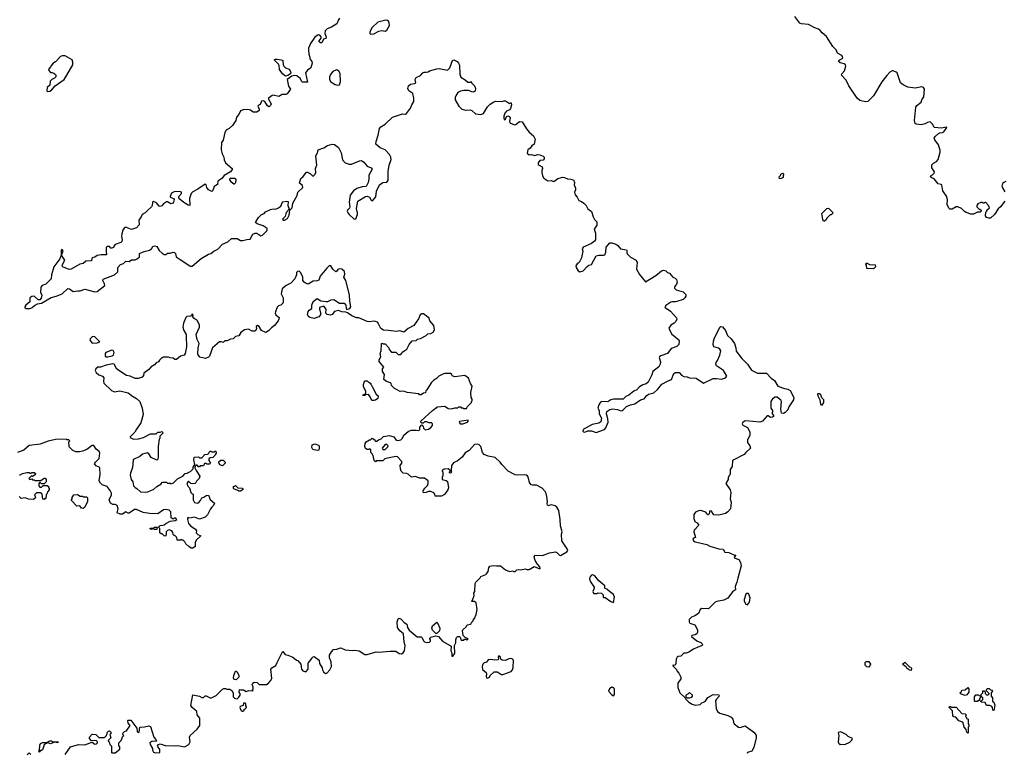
# Model space of a CAD drawing. Extents: x 2106670 to 2323771, y 35271 to 224896.
# Tile 102 of 256: x 2213288 to 2225322, y 83546 to 92515. Entities that reach past the tile are written whole.
import ezdxf

# ---------------------------------------------------------------- set-up
doc = ezdxf.new("R2010")
doc.units = 0

msp = doc.modelspace()

# ---------------------------------------------------------------- linework, layer by layer
at = {"layer": '0CON20XD'}
for points in [[(2225329, 90295), (2225275, 90228), (2225246, 90204), (2225201, 90135), (2225155, 90090), (2225135, 90087), (2225106, 90096), (2225092, 90115), (2225098, 90162), (2225110, 90175), (2225110, 90185), (2225140, 90215), (2225130, 90245), (2225095, 90280), (2225085, 90280), (2225075, 90270), (2225065, 90270), (2225055, 90280), (2225035, 90280), (2225000, 90265), (2224988, 90245), (2224988, 90225), (2225015, 90200), (2225025, 90200), (2225038, 90188), (2225040, 90175), (2225027, 90163), (2224995, 90160), (2224945, 90137), (2224915, 90137), (2224855, 90158), (2224835, 90168), (2224798, 90205), (2224755, 90227), (2224735, 90228), (2224685, 90198), (2224658, 90198), (2224645, 90210), (2224623, 90255), (2224627, 90315), (2224617, 90357), (2224572, 90422), (2224560, 90495), (2224552, 90502), (2224515, 90508), (2224465, 90568), (2224435, 90580), (2224422, 90595), (2224430, 90615), (2224445, 90620), (2224465, 90640), (2224470, 90655), (2224438, 90705), (2224438, 90742), (2224455, 90760), (2224495, 90780), (2224516, 90804), (2224539, 90895), (2224539, 90915), (2224517, 90985), (2224473, 91045), (2224467, 91065), (2224477, 91085), (2224518, 91122), (2224535, 91131), (2224565, 91134), (2224583, 91145), (2224622, 91195), (2224615, 91202), (2224555, 91190), (2224465, 91198), (2224448, 91235), (2224415, 91266), (2224385, 91259), (2224355, 91240), (2224305, 91231), (2224246, 91236), (2224231, 91245), (2224224, 91284), (2224243, 91445), (2224254, 91466), (2224305, 91507), (2224315, 91535), (2224338, 91572), (2224347, 91667), (2224335, 91687), (2224316, 91696), (2224234, 91676), (2224145, 91692), (2224085, 91720), (2224055, 91742), (2224048, 91755), (2224014, 91864), (2224002, 91875), (2223965, 91890), (2223951, 91889), (2223925, 91874), (2223885, 91832), (2223827, 91755), (2223725, 91585), (2223655, 91516), (2223625, 91511), (2223555, 91529), (2223525, 91557), (2223421, 91705), (2223390, 91775), (2223332, 91835), (2223337, 91855), (2223369, 91891), (2223384, 91945), (2223380, 91965), (2223367, 91977), (2223315, 91988), (2223297, 92005), (2223311, 92025), (2223349, 92045), (2223344, 92065), (2223335, 92077), (2223284, 92104), (2223266, 92146), (2223226, 92186), (2223151, 92311), (2223095, 92354), (2223071, 92381), (2223050, 92400), (2223005, 92416), (2222928, 92458), (2222845, 92463), (2222824, 92474), (2222764, 92555)], [(2217197, 92533), (2217183, 92515), (2217163, 92465), (2217097, 92423), (2217047, 92405), (2217023, 92377), (2217019, 92345), (2217032, 92305), (2217030, 92285), (2217000, 92275), (2216985, 92242), (2216975, 92232), (2216965, 92232), (2216948, 92245), (2216948, 92255), (2216972, 92288), (2216972, 92305), (2216955, 92327), (2216935, 92329), (2216895, 92300), (2216844, 92225), (2216817, 92165), (2216816, 92145), (2216820, 92095), (2216835, 92055), (2216835, 92035), (2216858, 92005), (2216862, 91985), (2216846, 91925), (2216804, 91896), (2216783, 91865), (2216805, 91750), (2216745, 91750), (2216735, 91758), (2216716, 91796), (2216675, 91827), (2216645, 91832), (2216615, 91826), (2216557, 91783), (2216573, 91703), (2216596, 91665), (2216555, 91607), (2216541, 91601), (2216495, 91601), (2216454, 91576), (2216385, 91592), (2216375, 91590), (2216325, 91550), (2216360, 91485), (2216353, 91465), (2216335, 91451), (2216315, 91460), (2216282, 91515), (2216265, 91523), (2216242, 91518), (2216225, 91478), (2216202, 91465), (2216198, 91455), (2216214, 91425), (2216214, 91406), (2216185, 91386), (2216143, 91383), (2216107, 91407), (2216075, 91417), (2216018, 91412), (2215985, 91399), (2215968, 91355), (2215938, 91325), (2215929, 91281), (2215888, 91222), (2215850, 91185), (2215810, 91165), (2215797, 91135), (2215775, 91040), (2215754, 91015), (2215752, 90925), (2215762, 90875), (2215783, 90835), (2215785, 90800), (2215804, 90764), (2215886, 90695), (2215885, 90682), (2215866, 90654), (2215785, 90611)], [(2217575, 92338), (2217615, 92342), (2217676, 92374), (2217715, 92381), (2217755, 92376), (2217775, 92385), (2217806, 92445), (2217805, 92475), (2217795, 92496), (2217785, 92506), (2217765, 92510), (2217664, 92486), (2217595, 92420), (2217566, 92365), (2217568, 92345), (2217575, 92338)], [(2213628, 91638), (2213655, 91640), (2213676, 91654), (2213720, 91705), (2213830, 91785), (2213865, 91835), (2213937, 91963), (2213939, 91995), (2213928, 92025), (2213845, 92072), (2213805, 92072), (2213787, 92063), (2213725, 91998), (2213691, 91979), (2213640, 91905), (2213642, 91892), (2213665, 91870), (2213685, 91870), (2213705, 91860), (2213726, 91846), (2213730, 91835), (2213730, 91815), (2213715, 91800), (2213680, 91785), (2213660, 91765), (2213657, 91713), (2213623, 91687), (2213620, 91645), (2213628, 91638)], [(2215785, 90611), (2215760, 90575), (2215710, 90540), (2215705, 90501), (2215664, 90475), (2215648, 90425), (2215638, 90415), (2215594, 90434), (2215575, 90463), (2215567, 90497), (2215555, 90506), (2215465, 90443), (2215405, 90412), (2215385, 90388), (2215362, 90328), (2215368, 90242), (2215345, 90246), (2215305, 90270), (2215237, 90325), (2215233, 90355), (2215265, 90390), (2215265, 90407), (2215244, 90414), (2215175, 90411), (2215144, 90395), (2215126, 90355), (2215127, 90345), (2215167, 90327), (2215175, 90315), (2215169, 90285), (2215155, 90267), (2215135, 90262), (2215095, 90288), (2215081, 90289), (2215045, 90264), (2215025, 90240), (2215005, 90230), (2214993, 90235), (2214959, 90275), (2214925, 90291), (2214913, 90285), (2214908, 90245), (2214899, 90225), (2214845, 90180), (2214821, 90155), (2214785, 90135), (2214774, 90105), (2214745, 90065), (2214746, 90005), (2214715, 89969), (2214655, 89948), (2214595, 89976), (2214576, 89975), (2214565, 89965), (2214550, 89940), (2214538, 89895), (2214533, 89865), (2214540, 89825), (2214535, 89805), (2214525, 89792), (2214453, 89767), (2214438, 89745), (2214438, 89735), (2214415, 89722), (2214403, 89723), (2214385, 89740), (2214355, 89740), (2214345, 89730), (2214344, 89675), (2214350, 89640), (2214285, 89639), (2214235, 89630), (2214208, 89612), (2214175, 89603), (2214168, 89595), (2214164, 89565), (2214095, 89563), (2214065, 89533), (2214024, 89525), (2213918, 89465), (2213891, 89461), (2213845, 89483), (2213819, 89489), (2213809, 89499), (2213808, 89515), (2213841, 89575), (2213800, 89635), (2213818, 89685), (2213806, 89706), (2213794, 89696), (2213794, 89636), (2213780, 89590), (2213707, 89495), (2213677, 89397), (2213674, 89346), (2213608, 89282), (2213564, 89265), (2213548, 89245), (2213543, 89185), (2213558, 89145), (2213549, 89111), (2213535, 89090), (2213515, 89088), (2213465, 89134), (2213435, 89130), (2213412, 89115), (2213410, 89065), (2213361, 89025), (2213349, 89005), (2213350, 88995), (2213365, 88982), (2213415, 88982), (2213440, 88995), (2213468, 89022), (2213505, 89040), (2213555, 89051), (2213672, 89118), (2213735, 89133), (2213805, 89163), (2213875, 89230), (2213898, 89225), (2213943, 89193), (2214000, 89200), (2214025, 89200), (2214085, 89219), (2214205, 89186), (2214235, 89192), (2214327, 89265), (2214326, 89285), (2214304, 89325), (2214306, 89344), (2214445, 89395), (2214488, 89432), (2214487, 89485), (2214520, 89520), (2214555, 89535), (2214585, 89562), (2214625, 89560), (2214655, 89578), (2214700, 89580), (2214725, 89591), (2214752, 89615), (2214754, 89655), (2214760, 89660), (2214808, 89682), (2214874, 89696), (2214897, 89715), (2214915, 89741), (2214935, 89750), (2214965, 89741), (2214994, 89694), (2215029, 89659), (2215055, 89645), (2215075, 89644), (2215095, 89662), (2215125, 89659), (2215165, 89672), (2215180, 89670), (2215191, 89655), (2215199, 89615), (2215250, 89585), (2215366, 89506), (2215375, 89501), (2215395, 89503), (2215505, 89594), (2215595, 89648), (2215625, 89657), (2215660, 89685), (2215709, 89711), (2215765, 89770), (2215830, 89800), (2215875, 89838), (2215945, 89841), (2215985, 89816), (2216014, 89816), (2216065, 89828), (2216105, 89830), (2216138, 89892), (2216165, 89903), (2216185, 89904), (2216235, 89874), (2216255, 89879), (2216307, 89933), (2216313, 89945), (2216311, 89961), (2216265, 89993), (2216189, 90019), (2216170, 90035), (2216172, 90045), (2216205, 90095), (2216245, 90133), (2216276, 90145), (2216292, 90165), (2216355, 90196), (2216385, 90201), (2216415, 90197), (2216441, 90209), (2216480, 90235), (2216494, 90275), (2216505, 90287), (2216548, 90298), (2216571, 90291), (2216566, 90245), (2216582, 90198), (2216545, 90158), (2216531, 90109), (2216500, 90075), (2216510, 90065), (2216523, 90063), (2216562, 90085), (2216582, 90125), (2216590, 90185), (2216620, 90215), (2216628, 90272), (2216679, 90365), (2216688, 90405), (2216748, 90465), (2216745, 90488), (2216708, 90515), (2216723, 90575), (2216753, 90597), (2216795, 90651), (2216805, 90651), (2216842, 90632), (2216865, 90604), (2216875, 90600), (2216900, 90625), (2216906, 90645), (2216902, 90695), (2216918, 90735), (2216909, 90845), (2216914, 90865), (2216929, 90885), (2216937, 90923), (2217005, 90950), (2217048, 90975), (2217105, 90994), (2217135, 90990), (2217183, 90953), (2217217, 90887), (2217235, 90801), (2217265, 90766), (2217315, 90747), (2217343, 90747), (2217441, 90789), (2217465, 90793), (2217494, 90774), (2217533, 90725), (2217582, 90705), (2217596, 90686), (2217554, 90616), (2217556, 90565), (2217549, 90525), (2217522, 90475), (2217475, 90473), (2217410, 90450), (2217368, 90422), (2217329, 90371), (2217315, 90285), (2217322, 90225), (2217319, 90211), (2217296, 90185), (2217292, 90175), (2217298, 90155), (2217313, 90133), (2217375, 90078), (2217395, 90082), (2217415, 90135), (2217417, 90155), (2217406, 90205), (2217422, 90295), (2217515, 90354), (2217535, 90359), (2217564, 90345), (2217585, 90310), (2217598, 90302), (2217640, 90350), (2217650, 90420), (2217684, 90496), (2217725, 90524), (2217775, 90528), (2217793, 90547), (2217793, 90657), (2217804, 90735), (2217827, 90805), (2217826, 90835), (2217809, 90865), (2217753, 90925), (2217695, 90947), (2217642, 90992), (2217643, 91027), (2217669, 91105), (2217685, 91184), (2217702, 91205), (2217753, 91237), (2217846, 91325), (2217965, 91363), (2218005, 91361), (2218015, 91368), (2218064, 91435), (2218081, 91475), (2218107, 91515), (2218107, 91557), (2218091, 91611), (2218046, 91645), (2218032, 91675), (2218042, 91705), (2218064, 91726), (2218115, 91736), (2218128, 91745), (2218123, 91785), (2218135, 91808), (2218185, 91833), (2218214, 91866), (2218230, 91875), (2218255, 91872), (2218282, 91878), (2218295, 91888), (2218385, 91916), (2218415, 91919), (2218515, 91899), (2218544, 91925), (2218576, 92014), (2218595, 92023), (2218635, 92002), (2218652, 91985), (2218665, 91960), (2218667, 91847), (2218681, 91811), (2218731, 91781), (2218765, 91750), (2218795, 91750), (2218805, 91760), (2218812, 91742), (2218848, 91708), (2218860, 91675), (2218855, 91640), (2218825, 91628), (2218775, 91648), (2218715, 91651), (2218675, 91641), (2218645, 91623), (2218617, 91585), (2218610, 91565), (2218612, 91535), (2218656, 91456), (2218692, 91422), (2218735, 91407), (2218795, 91411), (2218815, 91406), (2218860, 91365), (2218925, 91357), (2218955, 91367), (2219005, 91450), (2219038, 91482), (2219085, 91510), (2219105, 91517), (2219185, 91513), (2219205, 91522), (2219225, 91522), (2219275, 91490), (2219285, 91500), (2219295, 91500), (2219300, 91475), (2219285, 91430), (2219275, 91413), (2219238, 91395), (2219216, 91374), (2219207, 91335), (2219207, 91305), (2219215, 91292), (2219225, 91298), (2219238, 91332), (2219255, 91338), (2219271, 91331), (2219284, 91314), (2219273, 91275), (2219280, 91255), (2219335, 91230), (2219352, 91235), (2219395, 91270), (2219430, 91265), (2219482, 91182), (2219515, 91140), (2219566, 91096), (2219587, 91055), (2219578, 90995), (2219546, 90974), (2219526, 90944), (2219498, 90925), (2219492, 90885), (2219515, 90862), (2219545, 90867), (2219585, 90853), (2219615, 90866), (2219644, 90864), (2219685, 90848), (2219698, 90835), (2219700, 90815), (2219685, 90798), (2219645, 90792), (2219623, 90763), (2219626, 90746), (2219636, 90736), (2219674, 90714), (2219677, 90695), (2219671, 90671), (2219669, 90645), (2219677, 90605), (2219695, 90578), (2219745, 90543), (2219785, 90547), (2219815, 90537), (2219865, 90573), (2219925, 90588), (2219945, 90587), (2219985, 90568), (2220025, 90567), (2220058, 90555), (2220070, 90525), (2220064, 90494), (2220082, 90455), (2220082, 90435), (2220068, 90405), (2220078, 90375), (2220103, 90345), (2220120, 90305), (2220155, 90292), (2220185, 90272), (2220213, 90243), (2220234, 90204), (2220275, 90168), (2220297, 90105), (2220314, 90074), (2220340, 90045), (2220342, 90002), (2220310, 89955), (2220324, 89905), (2220324, 89825), (2220314, 89806), (2220275, 89779), (2220174, 89735), (2220164, 89715), (2220171, 89685), (2220156, 89605), (2220125, 89547), (2220101, 89529), (2220086, 89505), (2220089, 89485), (2220115, 89445), (2220135, 89431), (2220175, 89444), (2220225, 89498), (2220245, 89514), (2220275, 89520), (2220335, 89626), (2220365, 89638), (2220425, 89634), (2220438, 89642), (2220453, 89673), (2220456, 89735), (2220502, 89788), (2220525, 89788), (2220575, 89769), (2220597, 89755), (2220630, 89715), (2220705, 89700), (2220710, 89695), (2220708, 89665), (2220714, 89654), (2220755, 89613), (2220822, 89575), (2220837, 89545), (2220828, 89465), (2220865, 89400), (2220935, 89310), (2221062, 89388), (2221132, 89445), (2221155, 89451), (2221186, 89446), (2221206, 89426), (2221230, 89415), (2221270, 89365), (2221300, 89355), (2221317, 89337), (2221322, 89305), (2221315, 89280), (2221293, 89247), (2221293, 89233), (2221313, 89213), (2221397, 89187), (2221428, 89155), (2221428, 89135), (2221418, 89115), (2221396, 89094), (2221320, 89070)], [(2216535, 91825), (2216502, 91852), (2216465, 91905), (2216459, 91955), (2216451, 91971), (2216398, 92025), (2216415, 92033), (2216435, 92034), (2216485, 92026), (2216506, 92016), (2216508, 91965), (2216517, 91945), (2216535, 91927), (2216581, 91911), (2216602, 91875), (2216599, 91851), (2216565, 91834), (2216535, 91825)], [(2217175, 91716), (2217195, 91720), (2217209, 91755), (2217206, 91856), (2217188, 91885), (2217165, 91900), (2217151, 91899), (2217115, 91882), (2217088, 91845), (2217075, 91818), (2217073, 91783), (2217092, 91755), (2217145, 91723), (2217175, 91716)], [(2222575, 90570), (2222570, 90595), (2222588, 90612), (2222590, 90625), (2222615, 90640), (2222628, 90625), (2222620, 90615), (2222618, 90585), (2222595, 90572), (2222575, 90570)], [(2215915, 90510), (2215928, 90525), (2215935, 90560), (2215912, 90572), (2215860, 90575), (2215853, 90567), (2215853, 90555), (2215867, 90537), (2215905, 90510), (2215915, 90510)], [(2225342, 90535), (2225315, 90526), (2225305, 90517), (2225294, 90485), (2225300, 90460), (2225330, 90410)], [(2223125, 90050), (2223112, 90052), (2223103, 90073), (2223093, 90145), (2223154, 90206), (2223175, 90210), (2223230, 90155), (2223205, 90130), (2223192, 90128), (2223152, 90088), (2223145, 90070), (2223125, 90050)], [(2223725, 89470), (2223642, 89472), (2223640, 89515), (2223630, 89525), (2223632, 89538), (2223645, 89540), (2223675, 89520), (2223745, 89518), (2223748, 89495), (2223725, 89470)], [(2218848, 85402), (2218815, 85400), (2218810, 85405), (2218822, 85418), (2218842, 85475), (2218840, 85505), (2218850, 85525), (2218855, 85620), (2218865, 85640), (2218915, 85690), (2218924, 85706), (2218985, 85730), (2218995, 85740), (2219012, 85768), (2219022, 85815), (2219035, 85832), (2219075, 85843), (2219115, 85837), (2219165, 85838), (2219225, 85790), (2219275, 85770), (2219315, 85778), (2219325, 85770), (2219345, 85770), (2219365, 85790), (2219385, 85792), (2219415, 85788), (2219465, 85800), (2219485, 85793), (2219515, 85794), (2219575, 85830), (2219645, 85802), (2219650, 85805), (2219647, 85825), (2219615, 85860), (2219590, 85905), (2219578, 85945), (2219585, 85968), (2219676, 85964), (2219765, 85997), (2219835, 86010), (2219855, 86002), (2219885, 85967), (2219896, 85964), (2219975, 86010), (2219987, 86025), (2219980, 86045), (2219916, 86145), (2219912, 86225), (2219918, 86255), (2219899, 86325), (2219894, 86404), (2219879, 86515), (2219855, 86557), (2219832, 86572), (2219785, 86584), (2219745, 86573), (2219739, 86579), (2219734, 86595), (2219739, 86625), (2219732, 86685), (2219722, 86722), (2219711, 86745), (2219675, 86789), (2219606, 86826), (2219555, 86822), (2219538, 86828), (2219518, 86858), (2219504, 86925), (2219485, 86946), (2219455, 86952), (2219375, 86946), (2219345, 86949), (2219257, 86997), (2219180, 87075), (2219162, 87105), (2219101, 87161), (2219015, 87179), (2218965, 87200), (2218946, 87225), (2218926, 87296), (2218905, 87318), (2218885, 87327), (2218845, 87322), (2218783, 87247), (2218732, 87218), (2218697, 87165), (2218634, 87116), (2218595, 87103), (2218564, 87066), (2218560, 86995), (2218568, 86985), (2218555, 86970), (2218540, 86975), (2218540, 86985), (2218550, 86995), (2218548, 87008), (2218525, 87022), (2218475, 87018), (2218450, 87005), (2218450, 86995), (2218460, 86985), (2218460, 86935), (2218450, 86925), (2218450, 86895), (2218502, 86882), (2218515, 86870), (2218527, 86793), (2218520, 86765), (2218479, 86711), (2218445, 86690), (2218365, 86690), (2218360, 86715), (2218349, 86729), (2218315, 86747), (2218285, 86748), (2218257, 86733), (2218225, 86730), (2218220, 86755), (2218241, 86789), (2218272, 86818), (2218280, 86845), (2218280, 86875), (2218235, 86910), (2218175, 86910), (2218125, 86932), (2218075, 86922), (2218035, 86958), (2218015, 86968), (2217975, 86970), (2217950, 86995), (2217944, 87024), (2217939, 87065), (2217957, 87095), (2217957, 87115), (2217905, 87170), (2217885, 87174), (2217785, 87156), (2217750, 87145), (2217725, 87120), (2217645, 87120), (2217635, 87110), (2217620, 87125), (2217610, 87185), (2217600, 87195), (2217600, 87205), (2217580, 87225), (2217580, 87255), (2217565, 87270), (2217555, 87260), (2217535, 87260), (2217513, 87273), (2217508, 87295), (2217512, 87335), (2217522, 87355), (2217565, 87380), (2217575, 87380), (2217595, 87400), (2217628, 87378), (2217632, 87362), (2217655, 87360), (2217675, 87380), (2217705, 87390), (2217733, 87417), (2217805, 87432), (2217860, 87415), (2217890, 87375), (2217915, 87372), (2217945, 87380), (2217965, 87400), (2217982, 87435), (2218035, 87480), (2218074, 87496), (2218135, 87498), (2218168, 87492), (2218180, 87505), (2218180, 87535), (2218205, 87560), (2218220, 87545), (2218222, 87522), (2218245, 87500), (2218285, 87508), (2218315, 87528), (2218332, 87555), (2218332, 87572), (2218320, 87585), (2218288, 87588), (2218265, 87600), (2218235, 87600), (2218218, 87582), (2218205, 87580), (2218190, 87595), (2218190, 87605), (2218332, 87738), (2218347, 87743), (2218375, 87770), (2218385, 87770), (2218395, 87780), (2218485, 87788), (2218525, 87762), (2218565, 87758), (2218605, 87770), (2218645, 87770), (2218655, 87780), (2218675, 87780), (2218685, 87770), (2218705, 87770), (2218715, 87760), (2218748, 87762), (2218760, 87785), (2218810, 87835), (2218810, 87845), (2218820, 87855), (2218818, 87875), (2218804, 87894), (2218801, 87955), (2218818, 88035), (2218798, 88065), (2218774, 88134), (2218730, 88165), (2218605, 88150), (2218575, 88160), (2218570, 88175), (2218555, 88188), (2218485, 88188), (2218458, 88182), (2218410, 88155), (2218383, 88127), (2218345, 88102), (2218318, 88075), (2218265, 87990), (2218252, 87978), (2218248, 87952), (2218225, 87950), (2218195, 87930), (2218175, 87930), (2218165, 87940), (2218025, 87958), (2217985, 87972), (2217938, 87968), (2217887, 87997), (2217867, 88007), (2217832, 88042), (2217830, 88065), (2217820, 88075), (2217773, 88093), (2217740, 88115), (2217748, 88175), (2217722, 88215), (2217722, 88245), (2217740, 88265), (2217680, 88335), (2217680, 88355), (2217700, 88395), (2217692, 88435), (2217707, 88465), (2217712, 88558), (2217725, 88560), (2217732, 88552), (2217755, 88550), (2217800, 88505), (2217803, 88483), (2217832, 88452), (2217885, 88450), (2217915, 88420), (2217945, 88422), (2217970, 88455), (2218018, 88485), (2218048, 88545), (2218085, 88588), (2218135, 88593), (2218152, 88608), (2218185, 88618), (2218255, 88654), (2218275, 88673), (2218315, 88677), (2218342, 88695), (2218356, 88725), (2218351, 88775), (2218302, 88835), (2218290, 88875), (2218275, 88880), (2218225, 88920), (2218205, 88920), (2218182, 88905), (2218161, 88859), (2218105, 88778), (2218035, 88738), (2217985, 88693), (2217935, 88710), (2217895, 88702), (2217795, 88717), (2217735, 88718), (2217701, 88741), (2217678, 88788), (2217660, 88815), (2217638, 88825), (2217615, 88829), (2217565, 88822), (2217534, 88824), (2217435, 88868), (2217405, 88871), (2217346, 88896), (2217295, 88932), (2217275, 88940), (2217225, 88942), (2217185, 88958), (2217135, 88948), (2217105, 88912), (2217086, 88904), (2217045, 88910), (2217031, 88925), (2217033, 88975), (2217005, 89012), (2216954, 88995), (2216951, 88975), (2216964, 88935), (2216963, 88907), (2216945, 88882), (2216885, 88862), (2216835, 88874), (2216815, 88889), (2216806, 88905), (2216812, 88948), (2216826, 88964), (2216858, 88982), (2216859, 89025), (2216875, 89068), (2216924, 89106), (2216968, 89078), (2217035, 89070), (2217055, 89071), (2217095, 89091), (2217126, 89096), (2217195, 89049), (2217255, 89050), (2217270, 89035), (2217282, 88972), (2217325, 88982), (2217337, 89005), (2217323, 89075), (2217318, 89152), (2217273, 89325), (2217248, 89368), (2217260, 89405), (2217256, 89435), (2217225, 89464), (2217195, 89467), (2217178, 89462), (2217165, 89440), (2217153, 89433), (2217115, 89463), (2217090, 89505), (2217075, 89508), (2217041, 89479), (2216962, 89378), (2216945, 89332), (2216925, 89322), (2216875, 89318), (2216815, 89282), (2216788, 89288), (2216764, 89304), (2216748, 89328), (2216747, 89365), (2216725, 89422), (2216705, 89440), (2216685, 89438), (2216673, 89425), (2216670, 89395), (2216652, 89348), (2216600, 89295), (2216543, 89265), (2216496, 89224), (2216482, 89165), (2216510, 89115), (2216510, 89055), (2216480, 89025), (2216453, 89017), (2216435, 89002), (2216413, 88945), (2216412, 88925), (2216420, 88905), (2216460, 88875), (2216457, 88855), (2216447, 88833), (2216404, 88776), (2216364, 88746), (2216329, 88711), (2216295, 88691), (2216244, 88715), (2216215, 88762), (2216195, 88777), (2216178, 88762), (2216181, 88735), (2216165, 88706), (2216128, 88708), (2216085, 88731), (2216036, 88724), (2215990, 88690), (2215965, 88650), (2215925, 88640), (2215895, 88612), (2215865, 88608), (2215825, 88588), (2215795, 88590), (2215775, 88570), (2215755, 88578), (2215730, 88575), (2215645, 88502), (2215607, 88403), (2215595, 88390), (2215558, 88372), (2215488, 88388), (2215466, 88425), (2215470, 88505), (2215481, 88555), (2215455, 88605), (2215444, 88666), (2215486, 88754), (2215486, 88784), (2215456, 88836), (2215421, 88861), (2215400, 88885), (2215408, 88908), (2215395, 88920), (2215388, 88902), (2215375, 88890), (2215332, 88888), (2215320, 88875), (2215290, 88805), (2215282, 88755), (2215293, 88713), (2215322, 88665), (2215322, 88645), (2215328, 88515), (2215312, 88435), (2215298, 88415), (2215255, 88400), (2215205, 88362), (2215185, 88362), (2215165, 88378), (2215125, 88380), (2215105, 88388), (2215045, 88390), (2215035, 88380), (2215025, 88380), (2214997, 88353), (2214985, 88332), (2214955, 88318), (2214934, 88296), (2214895, 88272), (2214865, 88238), (2214807, 88193), (2214802, 88165), (2214785, 88143), (2214735, 88130), (2214699, 88129), (2214637, 88157), (2214595, 88166), (2214474, 88244), (2214443, 88303), (2214428, 88308), (2214345, 88293), (2214275, 88268), (2214243, 88267), (2214220, 88245), (2214212, 88225), (2214221, 88201), (2214254, 88174), (2214298, 88158), (2214318, 88138), (2214312, 88095), (2214315, 88070), (2214411, 87981), (2214445, 87967), (2214513, 87977), (2214612, 87952), (2214665, 87912)], [(2221320, 89070), (2221305, 89064), (2221265, 89066), (2221245, 89061), (2221185, 89022), (2221172, 89005), (2221178, 88995), (2221241, 88951), (2221315, 88870), (2221319, 88855), (2221309, 88825), (2221287, 88803), (2221245, 88781), (2221224, 88745), (2221256, 88675), (2221345, 88602), (2221350, 88585), (2221345, 88542), (2221319, 88521), (2221250, 88495), (2221205, 88432), (2221123, 88407), (2221106, 88395), (2221104, 88385), (2221121, 88331), (2221117, 88305), (2221098, 88272), (2221027, 88215), (2221014, 88174), (2220968, 88085), (2220945, 88064), (2220905, 88051), (2220863, 88027), (2220829, 87991), (2220795, 87974), (2220735, 87925), (2220695, 87907), (2220665, 87874), (2220544, 87874), (2220514, 87866), (2220475, 87844), (2220405, 87845), (2220385, 87838), (2220365, 87806), (2220353, 87765), (2220369, 87735), (2220372, 87695), (2220399, 87645), (2220392, 87598), (2220368, 87582), (2220284, 87566), (2220173, 87505), (2220170, 87485), (2220180, 87475), (2220195, 87474), (2220232, 87488), (2220275, 87490), (2220335, 87468), (2220435, 87504), (2220453, 87525), (2220481, 87595), (2220478, 87635), (2220459, 87695), (2220466, 87725), (2220501, 87749), (2220535, 87759), (2220595, 87751), (2220635, 87734), (2220653, 87737), (2220665, 87747), (2220706, 87784), (2220755, 87806), (2220805, 87817), (2220875, 87868), (2220922, 87878), (2220948, 87915), (2220975, 87936), (2221039, 87951), (2221085, 87995), (2221135, 88057), (2221205, 88097), (2221254, 88116), (2221285, 88188), (2221305, 88203), (2221350, 88200), (2221377, 88167), (2221405, 88152), (2221445, 88149), (2221475, 88138), (2221555, 88131), (2221645, 88073), (2221765, 88128), (2221805, 88129), (2221865, 88119), (2221915, 88138), (2221930, 88155), (2221928, 88165), (2221891, 88225), (2221805, 88284), (2221795, 88302), (2221800, 88325), (2221815, 88348), (2221847, 88413), (2221856, 88465), (2221845, 88487), (2221830, 88500), (2221774, 88514), (2221764, 88544), (2221767, 88585), (2221777, 88615), (2221846, 88754), (2221857, 88763), (2221879, 88759), (2221914, 88715), (2221941, 88655), (2221985, 88613), (2222024, 88555), (2222039, 88505), (2222044, 88464), (2222115, 88373), (2222184, 88304), (2222232, 88232), (2222305, 88192), (2222415, 88192), (2222473, 88133), (2222514, 88104), (2222555, 88033), (2222634, 88004), (2222675, 87999), (2222705, 87980), (2222751, 87895), (2222744, 87866), (2222689, 87781), (2222677, 87745), (2222645, 87712), (2222625, 87702), (2222600, 87705), (2222590, 87755), (2222600, 87845), (2222593, 87865), (2222545, 87901), (2222520, 87900), (2222491, 87879), (2222468, 87845), (2222470, 87765), (2222490, 87735), (2222490, 87715), (2222480, 87705), (2222500, 87675), (2222500, 87665), (2222490, 87655), (2222465, 87652), (2222435, 87670), (2222425, 87670), (2222365, 87606), (2222336, 87594), (2222165, 87610), (2222148, 87605), (2222123, 87585), (2222120, 87575), (2222127, 87557), (2222185, 87530), (2222212, 87475), (2222214, 87435), (2222184, 87375), (2222183, 87345), (2222212, 87305), (2222220, 87275), (2222162, 87225), (2222143, 87197), (2222002, 87125), (2221996, 87054), (2221970, 87015), (2221970, 86955), (2221958, 86942), (2221948, 86915), (2221947, 86893), (2221920, 86845), (2221972, 86765), (2221981, 86735), (2221970, 86655), (2221983, 86615), (2221976, 86534), (2221945, 86497), (2221915, 86477), (2221834, 86456), (2221772, 86462), (2221762, 86472), (2221745, 86508), (2221735, 86510), (2221720, 86505), (2221720, 86485), (2221705, 86460), (2221695, 86460), (2221688, 86478), (2221674, 86494), (2221615, 86516), (2221585, 86512), (2221550, 86495), (2221529, 86465), (2221526, 86415), (2221541, 86381), (2221567, 86365), (2221588, 86335), (2221530, 86275), (2221528, 86255), (2221550, 86185), (2221525, 86177), (2221517, 86165), (2221525, 86144), (2221545, 86131), (2221685, 86100), (2221725, 86078), (2221835, 86046), (2221885, 86042), (2221905, 86003), (2221955, 86002), (2222025, 85970), (2222040, 85970), (2222023, 85947), (2222022, 85935), (2222076, 85915), (2222099, 85879), (2222107, 85837), (2222064, 85685), (2222053, 85637), (2222032, 85585), (2222038, 85545), (2222001, 85519), (2221945, 85444), (2221895, 85416), (2221807, 85403), (2221790, 85395), (2221707, 85313), (2221624, 85316), (2221607, 85303), (2221583, 85257), (2221538, 85225), (2221498, 85212), (2221470, 85180), (2221469, 85155), (2221478, 85138), (2221540, 85115), (2221574, 85055), (2221573, 85025), (2221564, 85006), (2221545, 84993), (2221503, 84987), (2221500, 84975), (2221565, 84920), (2221615, 84902), (2221630, 84885), (2221632, 84868), (2221622, 84858), (2221575, 84844), (2221525, 84819), (2221465, 84783), (2221435, 84772), (2221405, 84770), (2221370, 84735), (2221335, 84730), (2221325, 84720), (2221310, 84695), (2221308, 84645), (2221300, 84625), (2221285, 84620), (2221273, 84627), (2221270, 84615), (2221315, 84570), (2221318, 84555), (2221344, 84524), (2221368, 84475), (2221368, 84455), (2221332, 84402), (2221332, 84352), (2221358, 84285), (2221418, 84228), (2221425, 84210), (2221465, 84170), (2221506, 84146), (2221544, 84134), (2221605, 84144), (2221626, 84164), (2221665, 84178), (2221700, 84230), (2221765, 84263), (2221835, 84260), (2221837, 84245), (2221803, 84207), (2221794, 84186), (2221800, 84095), (2221816, 84056), (2221845, 84038), (2221945, 84009), (2221985, 83989), (2222006, 83965), (2222011, 83925), (2222022, 83905), (2222075, 83866), (2222095, 83861), (2222155, 83880), (2222261, 83805), (2222278, 83785), (2222288, 83765), (2222290, 83735), (2222263, 83615), (2222235, 83572), (2222185, 83556), (2222180, 83545)], [(2214175, 88562), (2214235, 88564), (2214267, 88577), (2214205, 88638), (2214195, 88642), (2214175, 88636), (2214150, 88615), (2214146, 88595), (2214175, 88562)], [(2214365, 88394), (2214416, 88404), (2214436, 88414), (2214443, 88445), (2214431, 88471), (2214415, 88476), (2214342, 88448), (2214332, 88435), (2214332, 88405), (2214340, 88395), (2214365, 88394)], [(2217615, 87858), (2217591, 87861), (2217573, 87905), (2217552, 87932), (2217515, 87930), (2217505, 87920), (2217482, 87922), (2217485, 87930), (2217520, 87945), (2217520, 87975), (2217490, 88025), (2217490, 88055), (2217500, 88085), (2217512, 88098), (2217535, 88100), (2217552, 88082), (2217565, 88080), (2217578, 88068), (2217580, 88055), (2217588, 88048), (2217590, 88035), (2217600, 88025), (2217627, 87965), (2217645, 87938), (2217670, 87915), (2217667, 87883), (2217635, 87862), (2217615, 87858)], [(2214665, 87912), (2214714, 87884), (2214758, 87845), (2214786, 87765), (2214796, 87686), (2214770, 87585), (2214715, 87510), (2214695, 87472), (2214640, 87415), (2214640, 87405), (2214677, 87387), (2214741, 87389), (2214800, 87405), (2214885, 87452), (2214955, 87450), (2214975, 87470), (2215005, 87470), (2215025, 87480), (2215040, 87465), (2215000, 87425), (2215000, 87395), (2214992, 87385), (2214980, 87295), (2214982, 87165), (2214977, 87143), (2214965, 87130), (2214895, 87163), (2214865, 87209), (2214845, 87221), (2214788, 87202), (2214755, 87174), (2214685, 87143), (2214676, 87134), (2214668, 87042), (2214641, 86969), (2214639, 86945), (2214652, 86892), (2214671, 86865), (2214680, 86815), (2214698, 86795), (2214718, 86785), (2214764, 86744), (2214825, 86740), (2214855, 86744), (2214928, 86775), (2214965, 86808), (2215013, 86837), (2215035, 86860), (2215082, 86862), (2215095, 86850), (2215125, 86850), (2215135, 86842), (2215167, 86853), (2215215, 86900), (2215280, 86935), (2215312, 86968), (2215335, 86970), (2215345, 86980), (2215375, 86990), (2215410, 87025), (2215410, 87045), (2215430, 87075), (2215418, 87135), (2215422, 87168), (2215475, 87170), (2215485, 87160), (2215515, 87160), (2215552, 87198), (2215588, 87202), (2215600, 87215), (2215602, 87228), (2215615, 87240), (2215625, 87240), (2215635, 87230), (2215665, 87230), (2215675, 87240), (2215685, 87240), (2215690, 87215), (2215680, 87205), (2215678, 87192), (2215648, 87162), (2215615, 87160), (2215600, 87145), (2215600, 87125), (2215620, 87095), (2215608, 87082), (2215575, 87080), (2215565, 87090), (2215545, 87090), (2215535, 87060), (2215495, 87060), (2215485, 87050), (2215475, 87050), (2215457, 87067), (2215445, 87070), (2215432, 87058), (2215430, 87035), (2215443, 87003), (2215488, 86935), (2215482, 86905), (2215447, 86873), (2215435, 86850), (2215427, 86843), (2215395, 86840), (2215380, 86845), (2215355, 86870), (2215345, 86870), (2215330, 86845), (2215343, 86813), (2215362, 86792), (2215380, 86735), (2215395, 86720), (2215410, 86715), (2215409, 86645), (2215424, 86614), (2215455, 86602), (2215474, 86606), (2215498, 86635), (2215512, 86668), (2215545, 86680), (2215565, 86698), (2215595, 86700), (2215615, 86650), (2215670, 86605), (2215658, 86575), (2215638, 86555), (2215621, 86535), (2215585, 86461), (2215555, 86431), (2215485, 86410), (2215425, 86431), (2215383, 86423), (2215352, 86422), (2215345, 86430), (2215340, 86425), (2215338, 86405), (2215352, 86355), (2215381, 86321), (2215438, 86285), (2215448, 86265), (2215445, 86240), (2215465, 86220), (2215500, 86205), (2215445, 86150), (2215432, 86125), (2215432, 86075), (2215405, 86052), (2215385, 86052), (2215354, 86074), (2215317, 86107), (2215305, 86130), (2215285, 86150), (2215275, 86150), (2215265, 86160), (2215255, 86150), (2215212, 86152), (2215210, 86185), (2215185, 86210), (2215175, 86210), (2215162, 86222), (2215160, 86245), (2215147, 86267), (2215115, 86278), (2215095, 86270), (2215080, 86255), (2215080, 86215), (2215065, 86202), (2215053, 86203), (2215028, 86228), (2215015, 86230), (2215002, 86242), (2215000, 86295), (2214990, 86305), (2214990, 86315), (2215005, 86330), (2215037, 86333), (2215055, 86340), (2215073, 86357), (2215128, 86382), (2215187, 86393), (2215207, 86403), (2215195, 86420), (2215175, 86420), (2215165, 86410), (2215140, 86425), (2215137, 86497), (2215115, 86520), (2215075, 86528), (2215045, 86522), (2214975, 86472), (2214875, 86477), (2214795, 86490), (2214715, 86528), (2214690, 86525), (2214625, 86482), (2214613, 86483), (2214585, 86500), (2214545, 86468), (2214515, 86470), (2214480, 86485), (2214490, 86535), (2214478, 86575), (2214456, 86586), (2214428, 86588), (2214398, 86605), (2214380, 86645), (2214408, 86705), (2214408, 86725), (2214395, 86758), (2214356, 86806), (2214295, 86828), (2214275, 86848), (2214260, 86875), (2214272, 86955), (2214267, 87035), (2214260, 87045), (2214222, 87062), (2214202, 87085), (2214213, 87105), (2214261, 87149), (2214267, 87215), (2214258, 87235), (2214224, 87264), (2214195, 87311), (2214175, 87309), (2214108, 87262), (2214055, 87240), (2214018, 87232), (2213973, 87233), (2213936, 87246), (2213892, 87292), (2213890, 87355), (2213900, 87365), (2213888, 87378), (2213865, 87380), (2213855, 87388), (2213725, 87384), (2213635, 87363), (2213536, 87324), (2213405, 87308), (2213338, 87252), (2213262, 87222)], [(2223095, 87802), (2223116, 87834), (2223117, 87867), (2223092, 87892), (2223078, 87928), (2223065, 87940), (2223045, 87940), (2223040, 87935), (2223042, 87915), (2223067, 87867), (2223075, 87810), (2223095, 87802)], [(2218705, 87572), (2218760, 87595), (2218770, 87605), (2218768, 87618), (2218665, 87602), (2218658, 87595), (2218670, 87575), (2218705, 87572)], [(2216925, 87248), (2216871, 87261), (2216857, 87285), (2216861, 87319), (2216895, 87330), (2216938, 87315), (2216947, 87305), (2216950, 87275), (2216945, 87250), (2216925, 87248)], [(2217725, 87260), (2217755, 87262), (2217790, 87295), (2217788, 87308), (2217775, 87320), (2217755, 87320), (2217720, 87275), (2217725, 87260)], [(2215765, 87060), (2215732, 87072), (2215730, 87085), (2215720, 87095), (2215722, 87108), (2215745, 87130), (2215775, 87130), (2215800, 87105), (2215798, 87092), (2215765, 87060)], [(2213285, 86950), (2213295, 86950), (2213323, 86967), (2213375, 86980), (2213405, 86980), (2213415, 86970), (2213425, 86970), (2213435, 86980), (2213465, 86980), (2213480, 86965), (2213478, 86952), (2213445, 86930), (2213432, 86938), (2213400, 86905), (2213412, 86892), (2213435, 86900), (2213445, 86890), (2213465, 86890), (2213475, 86880), (2213545, 86880), (2213585, 86910), (2213598, 86908), (2213610, 86895), (2213610, 86865), (2213588, 86842), (2213555, 86840), (2213535, 86860), (2213520, 86845), (2213520, 86815), (2213535, 86800), (2213555, 86800), (2213575, 86820), (2213625, 86820), (2213638, 86808), (2213640, 86795), (2213650, 86785), (2213650, 86765), (2213632, 86748), (2213620, 86715), (2213610, 86705), (2213608, 86662), (2213595, 86660), (2213585, 86650), (2213572, 86652), (2213562, 86712), (2213542, 86732), (2213495, 86730), (2213482, 86718), (2213470, 86705), (2213480, 86675), (2213478, 86665), (2213455, 86650), (2213395, 86652), (2213355, 86670), (2213305, 86660), (2213280, 86685)], [(2215985, 86750), (2215965, 86750), (2215955, 86760), (2215905, 86780), (2215900, 86785), (2215902, 86808), (2215915, 86810), (2215925, 86820), (2215955, 86790), (2216008, 86788), (2216018, 86772), (2215985, 86750)], [(2214065, 86538), (2214044, 86544), (2214022, 86572), (2213985, 86568), (2213920, 86635), (2213920, 86645), (2213930, 86655), (2213930, 86675), (2213950, 86705), (2213995, 86710), (2214025, 86690), (2214055, 86690), (2214065, 86680), (2214105, 86680), (2214118, 86668), (2214118, 86625), (2214082, 86555), (2214065, 86538)], [(2214965, 86280), (2214935, 86280), (2214925, 86290), (2214895, 86280), (2214880, 86295), (2214885, 86300), (2214925, 86300), (2214935, 86310), (2214965, 86310), (2214970, 86305), (2214965, 86280)], [(2220545, 85390), (2220557, 85455), (2220545, 85488), (2220495, 85522), (2220465, 85552), (2220445, 85560), (2220440, 85565), (2220440, 85595), (2220366, 85655), (2220318, 85715), (2220295, 85727), (2220275, 85723), (2220255, 85700), (2220254, 85676), (2220263, 85643), (2220308, 85575), (2220310, 85565), (2220292, 85525), (2220300, 85505), (2220305, 85500), (2220345, 85500), (2220355, 85508), (2220400, 85505), (2220420, 85485), (2220420, 85455), (2220425, 85450), (2220445, 85450), (2220512, 85402), (2220545, 85390)], [(2222185, 85362), (2222206, 85394), (2222218, 85445), (2222195, 85498), (2222175, 85498), (2222165, 85490), (2222142, 85425), (2222142, 85405), (2222165, 85370), (2222185, 85362)], [(2213845, 83532), (2213910, 83625), (2214005, 83653), (2214082, 83648), (2214150, 83675), (2214175, 83680), (2214205, 83658), (2214225, 83660), (2214240, 83675), (2214240, 83685), (2214222, 83702), (2214165, 83700), (2214140, 83725), (2214142, 83745), (2214175, 83780), (2214217, 83777), (2214255, 83740), (2214325, 83740), (2214350, 83765), (2214360, 83805), (2214372, 83818), (2214385, 83820), (2214400, 83805), (2214400, 83785), (2214390, 83775), (2214400, 83735), (2214372, 83708), (2214370, 83695), (2214380, 83685), (2214390, 83655), (2214410, 83635), (2214410, 83555), (2214415, 83550), (2214455, 83550), (2214510, 83595), (2214510, 83625), (2214500, 83635), (2214498, 83648), (2214500, 83675), (2214528, 83702), (2214550, 83755), (2214560, 83765), (2214550, 83775), (2214552, 83798), (2214568, 83812), (2214595, 83820), (2214640, 83885), (2214613, 83913), (2214610, 83945), (2214615, 83950), (2214645, 83950), (2214718, 83855), (2214724, 83814), (2214735, 83800), (2214748, 83805), (2214758, 83865), (2214815, 83868), (2214865, 83881), (2214888, 83875), (2214928, 83745), (2214952, 83715), (2214960, 83695), (2214901, 83689), (2214880, 83675), (2214883, 83653), (2214912, 83605), (2214913, 83583), (2214925, 83560), (2214947, 83553), (2215000, 83555), (2215002, 83592), (2214972, 83635), (2214985, 83652), (2215005, 83662), (2215065, 83640), (2215195, 83636), (2215221, 83641), (2215304, 83626), (2215356, 83654), (2215370, 83685), (2215363, 83745), (2215372, 83765), (2215455, 83840), (2215489, 83885), (2215489, 83975), (2215457, 84015), (2215452, 84055), (2215394, 84104), (2215381, 84131), (2215405, 84260), (2215486, 84246), (2215515, 84230), (2215535, 84230), (2215555, 84250), (2215565, 84250), (2215625, 84220), (2215688, 84252), (2215765, 84328), (2215784, 84336), (2215805, 84338), (2215818, 84328), (2215855, 84328), (2215880, 84315), (2215898, 84285), (2215898, 84235), (2215915, 84218), (2215945, 84210), (2215968, 84232), (2215982, 84255), (2215982, 84275), (2215970, 84295), (2215973, 84327), (2215985, 84320), (2216025, 84320), (2216055, 84302), (2216085, 84312), (2216135, 84310), (2216140, 84315), (2216130, 84325), (2216140, 84335), (2216140, 84355), (2216128, 84385), (2216137, 84403), (2216155, 84416), (2216191, 84411), (2216215, 84388), (2216303, 84387), (2216325, 84398), (2216355, 84432), (2216369, 84461), (2216358, 84575), (2216369, 84591), (2216420, 84620), (2216435, 84657), (2216495, 84780), (2216505, 84790), (2216533, 84753), (2216567, 84747), (2216625, 84723), (2216672, 84685), (2216689, 84679), (2216723, 84635), (2216734, 84574), (2216750, 84555), (2216785, 84542), (2216812, 84575), (2216813, 84647), (2216860, 84705), (2216865, 84720), (2216885, 84730), (2216950, 84685), (2216953, 84645), (2216985, 84590), (2216988, 84565), (2217001, 84541), (2217025, 84520), (2217043, 84527), (2217079, 84565), (2217098, 84605), (2217096, 84665), (2217076, 84715), (2217073, 84745), (2217098, 84785), (2217125, 84813), (2217165, 84818), (2217195, 84833), (2217215, 84837), (2217265, 84812), (2217355, 84803), (2217385, 84807), (2217437, 84797), (2217505, 84752), (2217535, 84753), (2217645, 84786), (2217675, 84781), (2217815, 84793), (2217885, 84793), (2217925, 84767), (2217955, 84762), (2217976, 84774), (2217993, 84797), (2218000, 84865), (2217989, 84905), (2217978, 85005), (2217935, 85043), (2217904, 85085), (2217900, 85155), (2217915, 85190), (2217927, 85197), (2217950, 85185), (2217986, 85146), (2218018, 85125), (2218027, 85085), (2218050, 85050), (2218145, 84970), (2218195, 84968), (2218209, 84959), (2218225, 84920), (2218235, 84910), (2218265, 84900), (2218297, 84903), (2218310, 84915), (2218310, 84935), (2218300, 84945), (2218300, 84955), (2218313, 84967), (2218375, 84980), (2218405, 84972), (2218456, 84916), (2218562, 84855), (2218557, 84797), (2218568, 84775), (2218570, 84735), (2218580, 84735), (2218608, 84765), (2218602, 84865), (2218617, 84895), (2218618, 84935), (2218625, 84960), (2218638, 84972), (2218662, 84972), (2218670, 84965), (2218685, 84930), (2218715, 84930), (2218725, 84940), (2218745, 84940), (2218755, 84930), (2218770, 84945), (2218732, 84962), (2218710, 84985), (2218700, 85045), (2218704, 85056), (2218750, 85095), (2218750, 85105), (2218762, 85118), (2218797, 85123), (2218805, 85130), (2218810, 85145), (2218830, 85165), (2218830, 85175), (2218848, 85195), (2218867, 85243), (2218878, 85305), (2218868, 85385), (2218848, 85402)], [(2218385, 85010), (2218375, 85010), (2218335, 85050), (2218327, 85075), (2218333, 85105), (2218385, 85148), (2218395, 85140), (2218422, 85075), (2218420, 85045), (2218385, 85010)], [(2219005, 84464), (2219030, 84475), (2219040, 84495), (2219088, 84542), (2219125, 84542), (2219178, 84508), (2219195, 84508), (2219295, 84547), (2219310, 84565), (2219320, 84595), (2219324, 84685), (2219309, 84699), (2219285, 84704), (2219265, 84702), (2219225, 84682), (2219183, 84683), (2219168, 84698), (2219165, 84720), (2219145, 84738), (2219138, 84725), (2219142, 84698), (2219132, 84688), (2219095, 84684), (2219045, 84693), (2219015, 84688), (2218995, 84660), (2218965, 84650), (2218950, 84635), (2218942, 84605), (2218945, 84570), (2218988, 84535), (2218992, 84515), (2218988, 84485), (2218995, 84468), (2219005, 84464)], [(2223665, 84600), (2223642, 84602), (2223623, 84623), (2223620, 84655), (2223633, 84667), (2223665, 84668), (2223688, 84635), (2223680, 84615), (2223665, 84600)], [(2224185, 84560), (2224165, 84562), (2224148, 84578), (2224135, 84580), (2224128, 84598), (2224115, 84610), (2224105, 84610), (2224080, 84635), (2224105, 84660), (2224162, 84602), (2224175, 84600), (2224190, 84585), (2224185, 84560)], [(2215935, 84442), (2215915, 84448), (2215903, 84465), (2215907, 84495), (2215925, 84550), (2215935, 84550), (2215945, 84540), (2215968, 84495), (2215968, 84475), (2215935, 84442)], [(2220545, 84250), (2220557, 84265), (2220559, 84325), (2220549, 84345), (2220525, 84356), (2220497, 84335), (2220486, 84305), (2220525, 84260), (2220545, 84250)], [(2221442, 84222), (2221475, 84222), (2221505, 84232), (2221512, 84245), (2221512, 84255), (2221475, 84290), (2221453, 84267), (2221430, 84255), (2221430, 84235), (2221442, 84222)], [(2224845, 84252), (2224795, 84270), (2224780, 84285), (2224798, 84302), (2224802, 84318), (2224845, 84320), (2224875, 84350), (2224890, 84335), (2224890, 84295), (2224865, 84260), (2224845, 84252)], [(2224995, 84180), (2224965, 84180), (2224960, 84185), (2224960, 84235), (2224975, 84260), (2225005, 84260), (2225030, 84245), (2225030, 84225), (2225020, 84215), (2225018, 84192), (2225005, 84190), (2224995, 84180)], [(2225195, 84070), (2225182, 84072), (2225180, 84105), (2225168, 84118), (2225145, 84130), (2225105, 84130), (2225088, 84168), (2225045, 84172), (2225030, 84185), (2225048, 84192), (2225060, 84205), (2225060, 84225), (2225040, 84245), (2225040, 84265), (2225060, 84285), (2225062, 84308), (2225075, 84310), (2225088, 84298), (2225090, 84275), (2225105, 84260), (2225125, 84260), (2225138, 84272), (2225138, 84278), (2225100, 84315), (2225115, 84340), (2225138, 84338), (2225152, 84322), (2225168, 84318), (2225180, 84305), (2225160, 84285), (2225160, 84245), (2225180, 84225), (2225180, 84185), (2225195, 84170), (2225208, 84135), (2225195, 84070)], [(2216015, 84060), (2216030, 84075), (2216030, 84085), (2216045, 84090), (2216060, 84105), (2216060, 84115), (2216050, 84125), (2216050, 84155), (2216045, 84160), (2216022, 84158), (2216018, 84132), (2215983, 84117), (2215980, 84105), (2215990, 84075), (2216002, 84062), (2216015, 84060)], [(2224875, 83790), (2224863, 83803), (2224858, 83838), (2224830, 83865), (2224818, 83918), (2224802, 83932), (2224765, 83942), (2224728, 83988), (2224705, 83990), (2224695, 84000), (2224690, 84065), (2224650, 84105), (2224652, 84118), (2224665, 84120), (2224675, 84110), (2224735, 84110), (2224802, 84032), (2224845, 84030), (2224858, 84018), (2224850, 83995), (2224860, 83985), (2224862, 83972), (2224880, 83965), (2224880, 83905), (2224890, 83895), (2224887, 83873), (2224880, 83865), (2224880, 83795), (2224875, 83790)], [(2223315, 83650), (2223325, 83658), (2223375, 83652), (2223435, 83682), (2223458, 83705), (2223468, 83725), (2223413, 83753), (2223390, 83775), (2223342, 83802), (2223315, 83807), (2223295, 83800), (2223290, 83795), (2223298, 83765), (2223292, 83685), (2223300, 83665), (2223315, 83650)], [(2213525, 83560), (2213520, 83575), (2213530, 83585), (2213532, 83645), (2213542, 83665), (2213565, 83678), (2213618, 83678), (2213610, 83665), (2213585, 83650), (2213565, 83590), (2213555, 83580), (2213542, 83578), (2213525, 83560)], [(2213665, 83662), (2213630, 83675), (2213632, 83688), (2213655, 83700), (2213677, 83697), (2213685, 83690), (2213760, 83685), (2213755, 83672), (2213715, 83680), (2213665, 83662)], [(2213380, 83525), (2213405, 83550), (2213425, 83530)]]:
    msp.add_lwpolyline(points, dxfattribs=at)

doc.saveas('drawing.dxf')
